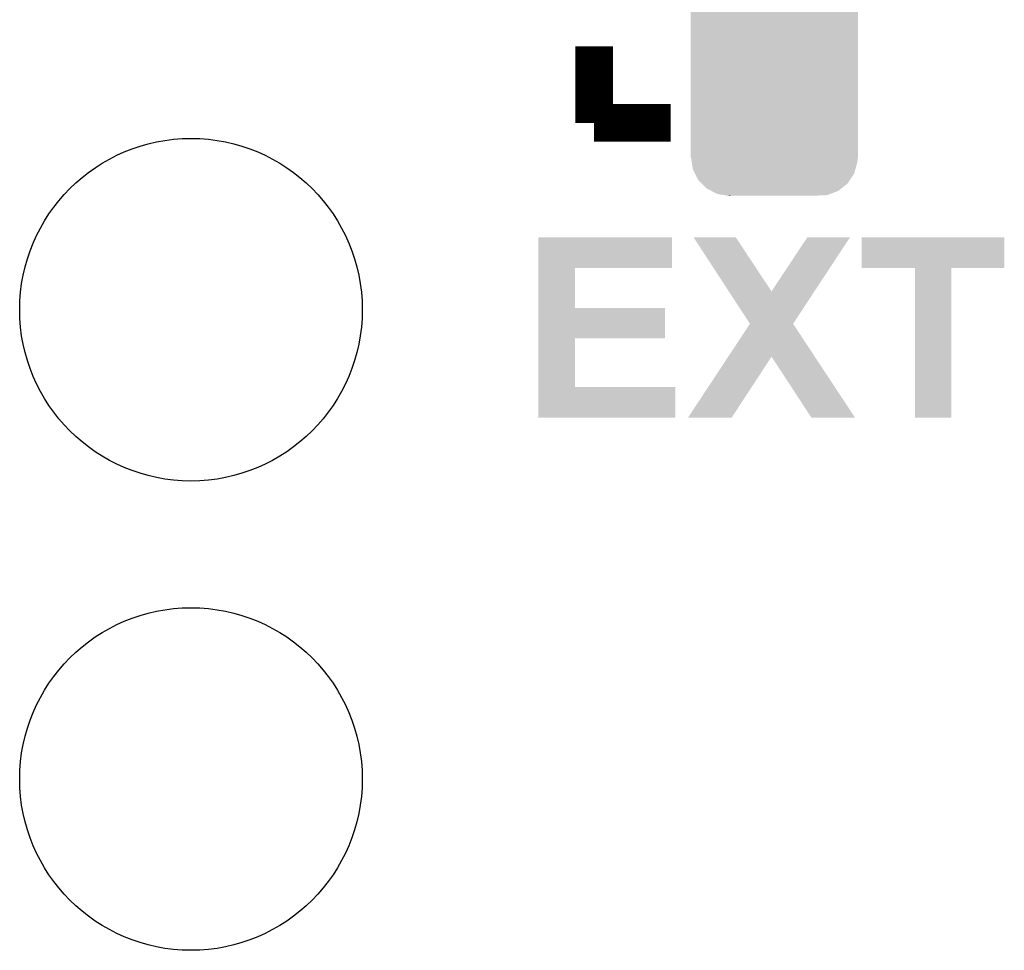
# Model space of a CAD drawing. Extents: x -4 to 126, y -8 to 66.
# Tile 69 of 256: x 27.06 to 32.39, y 40.93 to 45.97. Entities that reach past the tile are written whole.
import ezdxf

# ---------------------------------------------------------------- set-up
doc = ezdxf.new("R2010")
doc.units = 0
doc.layers.get('0').update_dxf_attribs({"linetype": 'CONTINUOUS'})
doc.layers.add('CLICKER_2_FOR_TMPM4L4A_V104_GTO', color=11, linetype='CONTINUOUS')
doc.layers.add('CLICKER_2_FOR_TMPM4L4A_V104_GTS', color=8, linetype='CONTINUOUS')

# ---------------------------------------------------------------- blocks, each defined once
blk = doc.blocks.new('CUSTOM_222')
for points in [[(-0.301568, 0.692038), (-0.285532, 0.698066), (0.308224, 0.692038), (0.27075, 0.698066)], [(-0.285532, 0.698066), (-0.220944, 0.70104), (0.27075, 0.698066), (0.25226, 0.70104)], [(0.220944, 0.70104), (0.244388, 0.702306), (0.25226, 0.70104), (0.244388, 0.702306)], [(-0.396604, 0.634998), (-0.362024, 0.662578), (0.39329, 0.634998), (0.365782, 0.662578)], [(-0.362024, 0.662578), (-0.346054, 0.675314), (0.365782, 0.662578), (0.3409, 0.675314)], [(-0.346054, 0.675314), (-0.301568, 0.692038), (0.3409, 0.675314), (0.308224, 0.692038)], [(-0.432252, 0.581054), (-0.408632, 0.616798), (0.42962, 0.581054), (0.411442, 0.616798)], [(-0.408632, 0.616798), (-0.396604, 0.634998), (0.411442, 0.616798), (0.39329, 0.634998)], [(-0.449518, 0.518744), (-0.438318, 0.559164), (0.447144, 0.518744), (0.44075, 0.559164)], [(-0.438318, 0.559164), (-0.432252, 0.581054), (0.44075, 0.559164), (0.42962, 0.581054)], [(-0.45212, -0.4953), (-0.45212, 0.4953), (0.45212, -0.4953), (0.45212, 0.4953)], [(-0.45085, 0.4953), (-0.449518, 0.518744), (0.45085, 0.4953), (0.447144, 0.518744)], [(-0.447142, -0.51874), (-0.45085, -0.4953), (0.449518, -0.51874), (0.45085, -0.4953)], [(-0.440752, -0.559164), (-0.447142, -0.51874), (0.438316, -0.559164), (0.449518, -0.51874)], [(-0.429622, -0.58105), (-0.440752, -0.559164), (0.432254, -0.58105), (0.438316, -0.559164)], [(-0.411444, -0.616798), (-0.429622, -0.58105), (0.40863, -0.616798), (0.432254, -0.58105)], [(-0.393292, -0.634996), (-0.411444, -0.616798), (0.396606, -0.634996), (0.40863, -0.616798)], [(-0.365784, -0.662578), (-0.393292, -0.634996), (0.362022, -0.662578), (0.396606, -0.634996)], [(-0.340906, -0.675312), (-0.365784, -0.662578), (0.346056, -0.675312), (0.362022, -0.662578)], [(-0.308228, -0.69204), (-0.340906, -0.675312), (0.301562, -0.69204), (0.346056, -0.675312)], [(-0.270764, -0.698066), (-0.308228, -0.69204), (0.285534, -0.698066), (0.301562, -0.69204)], [(-0.252274, -0.70104), (-0.270764, -0.698066), (0.220944, -0.70104), (0.285534, -0.698066)], [(-0.244392, -0.702308), (-0.252274, -0.70104), (-0.244392, -0.702308), (-0.220944, -0.70104)]]:
    blk.add_solid(points)
blk = doc.blocks.new('ROUND_43')
blk.add_circle((0, 0), 0.9271)

msp = doc.modelspace()

# ---------------------------------------------------------------- linework, layer by layer
at = {"layer": 'CLICKER_2_FOR_TMPM4L4A_V104_GTO', "const_width": 0.2032}
for points in [[(30.17266, 45.41012), (30.17266, 45.82414)], [(30.17266, 45.41012), (30.58668, 45.41012)]]:
    msp.add_lwpolyline(points, dxfattribs=at)
at = {"layer": 'CLICKER_2_FOR_TMPM4L4A_V104_GTO'}
for points in [[(29.870418, 44.62526), (29.87042, 44.790338), (30.594278, 44.62526), (30.5943, 44.790338)], [(29.87042, 44.790338), (29.870422, 44.79036), (30.5943, 44.790338), (29.870422, 44.79036)], [(30.711186, 44.790352), (30.71118, 44.79036), (30.939744, 44.790352), (30.71118, 44.79036)], [(30.901638, 44.498286), (30.711186, 44.790352), (31.132798, 44.498286), (30.939744, 44.790352)], [(31.132798, 44.498286), (31.325806, 44.790326), (31.364898, 44.498286), (31.556936, 44.790326)], [(31.325806, 44.790326), (31.32583, 44.79036), (31.556936, 44.790326), (31.32583, 44.79036)], [(31.62046, 44.625282), (31.62048, 44.790338), (32.392598, 44.625282), (32.39262, 44.790338)], [(31.62048, 44.790338), (31.620482, 44.79036), (32.39262, 44.790338), (31.620482, 44.79036)], [(29.870412, 44.40936), (29.870418, 44.625238), (30.068542, 44.40936), (30.06852, 44.625238)], [(29.870418, 44.625238), (29.870418, 44.62526), (30.06852, 44.625238), (30.594278, 44.62526)], [(31.909998, 44.62526), (31.62046, 44.625282), (32.392598, 44.62526), (32.392598, 44.625282)], [(31.91, 44.625238), (31.909998, 44.62526), (32.1056, 44.625238), (32.392598, 44.62526)], [(31.91002, 43.815022), (31.91, 44.625238), (32.105578, 43.815022), (32.1056, 44.625238)], [(31.015932, 44.323012), (30.901638, 44.498286), (31.249644, 44.323012), (31.364898, 44.498286)], [(29.870408, 44.24426), (29.870412, 44.409338), (30.556178, 44.24426), (30.5562, 44.409338)], [(29.870412, 44.409338), (29.870412, 44.40936), (30.5562, 44.409338), (30.068542, 44.40936)], [(30.898562, 44.145172), (31.015914, 44.322986), (31.366972, 44.145172), (31.249628, 44.322986)], [(31.015914, 44.322986), (31.015932, 44.323012), (31.249628, 44.322986), (31.249644, 44.323012)], [(29.870402, 43.9801), (29.870408, 44.244238), (30.068542, 43.9801), (30.06852, 44.244238)], [(29.870408, 44.244238), (29.870408, 44.24426), (30.06852, 44.244238), (30.556178, 44.24426)], [(30.680684, 43.815036), (30.898562, 44.145172), (30.916892, 43.815036), (31.132762, 44.145172)], [(31.348676, 43.81501), (31.132762, 44.145172), (31.584852, 43.81501), (31.366972, 44.145172)], [(29.8704, 43.815022), (29.870402, 43.980078), (30.612058, 43.815022), (30.61208, 43.980078)], [(29.870402, 43.980078), (29.870402, 43.9801), (30.61208, 43.980078), (30.068542, 43.9801)], [(30.612058, 43.815), (29.8704, 43.815022), (30.612058, 43.815), (30.612058, 43.815022)], [(30.91687, 43.815), (30.680684, 43.815036), (30.91687, 43.815), (30.916892, 43.815036)], [(31.584858, 43.815), (31.584852, 43.81501), (31.584858, 43.815), (31.348676, 43.81501)], [(32.105578, 43.815), (31.91002, 43.815022), (32.105578, 43.815), (32.105578, 43.815022)]]:
    msp.add_solid(points, dxfattribs=at)

# ---------------------------------------------------------------- block references
at = {"layer": 'CLICKER_2_FOR_TMPM4L4A_V104_GTS'}
for name, p in [('CUSTOM_222', (31.14802, 45.71746)), ('ROUND_43', (27.9908, 44.3992)), ('ROUND_43', (27.9908, 41.8592))]:
    msp.add_blockref(name, p, dxfattribs=at)

doc.saveas('drawing.dxf')
